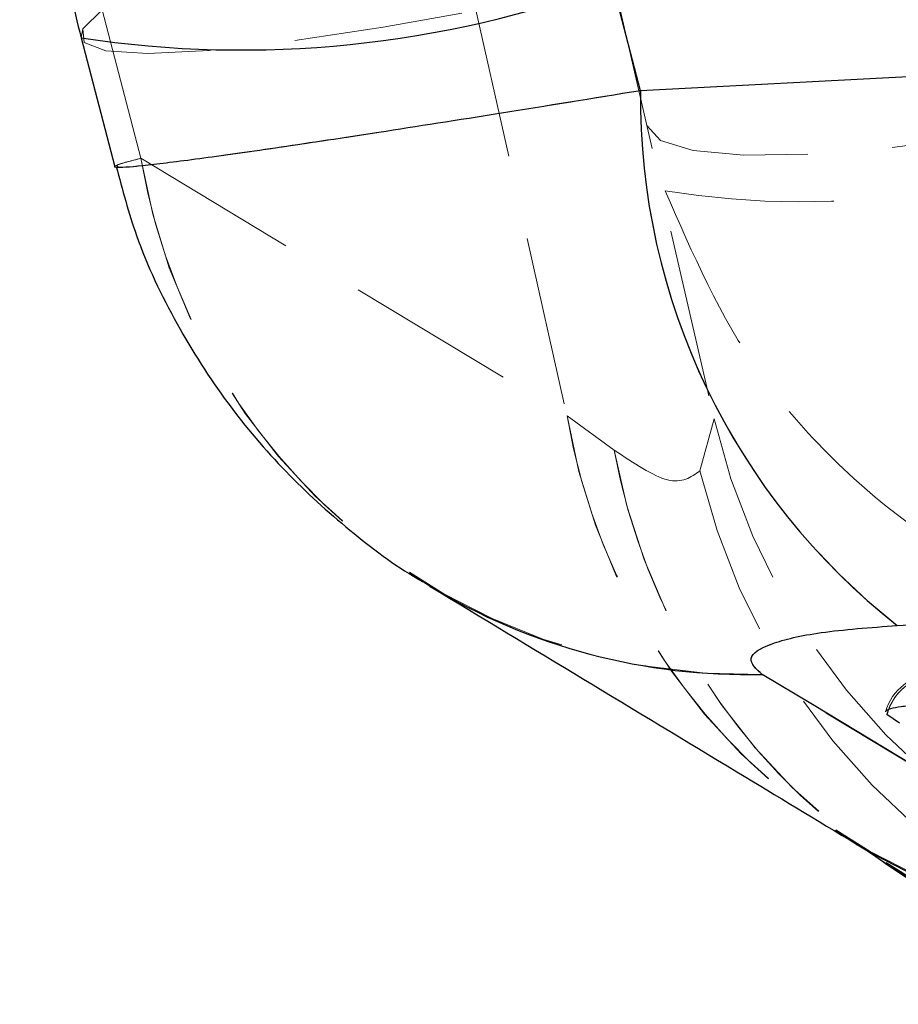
# Model space of a CAD drawing. Header units: millimetres. Extents: x 60 to 406, y 6 to 289.
# Tile 15 of 43: x 146.34 to 152.92, y 266.97 to 274.36. Entities that reach past the tile are written whole.
import ezdxf

# ---------------------------------------------------------------- set-up
doc = ezdxf.new("R2010")
doc.units = ezdxf.units.MM
doc.linetypes.add('HIDDEN', pattern=[1.905, 1.27, -0.635])

msp = doc.modelspace()

# ---------------------------------------------------------------- linework, layer by layer
at = {"color": 7, "linetype": 'HIDDEN', "lineweight": 18}
for p, q in [((149.724513, 274.572839), (150.440216, 271.384035)), ((150.990536, 273.824175), (150.781449, 274.627139)), ((150.793342, 274.62775), (151.543669, 271.362473)), ((146.954365, 274.430503), (147.244341, 273.316895)), ((156.512739, 274.10942), (150.990536, 273.824175)), ((147.244341, 273.316895), (150.440216, 271.384035)), ((147.244341, 273.316895), (150.440216, 271.384035)), ((150.440216, 271.384035), (150.794813, 271.127259)), ((150.440216, 271.384035), (150.794813, 271.127259)), ((151.436383, 270.971407), (151.543669, 271.362473)), ((151.436383, 270.971407), (151.543669, 271.362473)), ((152.916914, 269.810979), (158.439746, 270.095979))]:
    msp.add_line(p, q, dxfattribs=at)
at = {"color": 7, "linetype": 'Continuous', "lineweight": 25}
for p, q in [((150.990536, 273.824175), (150.781449, 274.627139)), ((146.79561, 274.220635), (147.04789, 273.251792)), ((156.512739, 274.10942), (150.990536, 273.824175)), ((152.916914, 269.810979), (158.439746, 270.095979)), ((152.932891, 269.079072), (152.839411, 269.14293))]:
    msp.add_line(p, q, dxfattribs=at)
at = {"color": 8, "linetype": 'Continuous', "lineweight": 25}
msp.add_line((152.84623, 269.164634), (152.839411, 269.14293), dxfattribs=at)
at = {"color": 7, "linetype": 'HIDDEN', "lineweight": 18, "flags": 128}
for points in [[(146.954365, 274.430503), (146.808576, 274.288182), (146.817796, 274.184776), (146.981818, 274.122615), (147.296939, 274.10311), (147.756038, 274.126698), (148.348748, 274.192845), (149.061681, 274.300066), (149.878733, 274.445926), (150.781449, 274.627139)], [(146.954365, 274.430503), (146.808576, 274.288182), (146.795639, 274.220516)], [(151.038106, 273.562585), (151.141027, 273.449821), (151.38644, 273.374853), (151.765266, 273.340439), (152.263505, 273.347852), (152.862733, 273.396825), (153.540795, 273.485546), (154.272623, 273.610723), (155.031159, 273.767744)], [(151.038106, 273.562585), (151.141027, 273.449821), (151.38644, 273.374853), (151.765266, 273.340439), (152.263505, 273.347852), (152.862733, 273.396825), (153.540795, 273.485546), (154.272623, 273.610723), (155.031159, 273.767744)], [(155.101904, 267.511283), (152.280232, 269.217131), (151.904626, 269.444195)]]:
    msp.add_lwpolyline(points, dxfattribs=at)
at = {"color": 7, "linetype": 'Continuous', "lineweight": 25, "flags": 128}
msp.add_lwpolyline([(155.101904, 267.511283), (152.280232, 269.217131), (151.904626, 269.444195)], dxfattribs=at)
at = {"color": 8, "linetype": 'Continuous', "lineweight": 25}
for centre, radius, start, end in [((147.999485, 282.158363), 8.028615, 261.3762983, 290.2737585), ((151.790421, 274.041565), 4.598789, 238.8406031, 271.4230068), ((154.986438, 272.108676), 4.598842, 238.9052128, 271.4387156), ((155.408485, 271.948059), 4.692324, 235.2036444, 271.0764096)]:
    msp.add_arc(centre, radius, start, end, dxfattribs=at)
at = {"color": 7, "linetype": 'Continuous', "lineweight": 25}
msp.add_arc((156.032922, 273.775636), 5.04262, 179.4484789, 231.8345425, dxfattribs=at)
at = {"color": 7, "linetype": 'HIDDEN', "lineweight": 18}
for centre, radius, start, end in [((156.032922, 273.775636), 5.04262, 179.4484789, 231.8345425), ((152.195905, 279.384438), 6.393799, 260.830014, 296.606064), ((151.803986, 274.063457), 4.620358, 189.2986749, 271.2481055), ((151.859167, 274.094672), 4.67991, 189.566661, 238.4567881), ((155.000037, 272.130712), 4.620552, 189.2997198, 271.2632741), ((155.055038, 272.161854), 4.679913, 189.5671638, 238.522268), ((156.474735, 272.503999), 5.061471, 193.03418, 274.9866185), ((155.411516, 271.944219), 4.688429, 190.0350385, 271.0402625), ((155.446542, 271.962755), 4.726165, 190.1823172, 234.9264401), ((156.400044, 272.158795), 5.103707, 193.4532536, 274.4537552), ((153.216973, 269.04727), 0.406, 92.9339655, 163.2665254), ((153.240365, 269.03142), 0.416171, 91.7108157, 164.4580655), ((153.240265, 269.03175), 0.415838, 91.6983832, 161.3639277)]:
    msp.add_arc(centre, radius, start, end, dxfattribs=at)
at = {"color": 7, "linetype": 'Continuous', "lineweight": 25}
for points, knots in [([(146.503616, 279.903625), (146.461062, 279.582525), (146.359308, 278.814726), (146.321191, 277.588087), (146.403129, 276.239658), (146.576968, 275.115646), (146.739519, 274.450241), (146.79561, 274.220635)], [0, 0, 0, 0, 0.16967356, 0.4057146, 0.64109692, 0.87615596, 1, 1, 1, 1]), ([(147.059425, 273.254362), (147.105508, 273.080816), (147.214267, 272.671226), (147.499771, 272.074535), (147.878042, 271.479846), (148.317309, 270.960545), (148.801208, 270.523872), (149.171983, 270.243072), (149.383113, 270.126813), (149.414064, 270.10977)], [0, 0, 0, 0, 0.13263055, 0.31302445, 0.48673269, 0.65425297, 0.81612558, 0.97304409, 1, 1, 1, 1]), ([(149.414634, 270.104242), (150.180938, 269.640579), (151.247093, 268.995488), (152.312335, 268.351467), (152.61193, 268.170339)], [0, 0, 0, 0, 0.71875493, 1, 1, 1, 1]), ([(151.904626, 269.444195), (151.859866, 269.484377), (151.770252, 269.564826), (151.939698, 269.675877), (152.31884, 269.766454), (152.714323, 269.795897), (152.916914, 269.810979)], [0, 0, 0, 0, 0.25341375, 0.50736994, 0.74764447, 1, 1, 1, 1]), ([(152.831709, 269.162607), (152.831001, 269.16434), (152.827251, 269.173511), (152.864768, 269.188431), (152.940039, 269.204824), (153.016267, 269.21027), (153.054105, 269.212973)], [0, 0, 0, 0, 0.07234446, 0.38305377, 0.693758, 1, 1, 1, 1]), ([(152.602803, 268.174072), (152.621454, 268.163349), (152.693277, 268.122056), (152.715338, 268.105139), (152.73167, 268.092615)], [0, 0, 0, 0, 0.2596777, 1, 1, 1, 1]), ([(152.720721, 268.104387), (152.738201, 268.091277), (152.920136, 267.954831), (153.315812, 267.721503), (153.920508, 267.422334), (154.581212, 267.184423), (155.293812, 267.035502), (155.807373, 266.966459), (156.07883, 266.982852), (156.093854, 266.98376)], [0, 0, 0, 0, 0.02248153, 0.23399418, 0.42945362, 0.61762148, 0.80352162, 0.98912596, 1, 1, 1, 1])]:
    msp.add_open_spline(points, degree=3, knots=knots, dxfattribs=at)
at = {"color": 7, "linetype": 'HIDDEN', "lineweight": 18}
for points, knots in [([(150.990536, 273.824175), (150.640348, 273.767202), (149.929122, 273.651492), (149.028182, 273.510076), (148.271249, 273.395563), (147.684891, 273.312174), (147.266251, 273.259562), (147.051014, 273.242816), (147.023213, 273.258739), (147.169946, 273.297329), (147.244341, 273.316895)], [0, 0, 0, 0, 0.125833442, 0.255565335, 0.375615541, 0.499038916, 0.623969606, 0.752688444, 0.874611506, 1, 1, 1, 1]), ([(147.071976, 273.25808), (147.065321, 273.259965), (147.043784, 273.266065), (147.162386, 273.296124), (147.244341, 273.316895)], [0, 0, 0, 0, 0.30899325, 1, 1, 1, 1]), ([(151.176963, 273.072352), (151.382469, 272.600027), (151.70262, 271.864211), (152.422241, 271.046167), (153.082297, 270.488008), (153.835668, 270.047437), (154.499403, 269.793916), (155.313646, 269.591606), (155.870538, 269.543913), (156.297072, 269.561263), (156.301891, 269.561459)], [0, 0, 0, 0, 0.22928248, 0.35718981, 0.48510933, 0.61701884, 0.74893942, 0.80512792, 0.99779831, 1, 1, 1, 1]), ([(151.176963, 273.072352), (151.382469, 272.600027), (151.70262, 271.864211), (152.422241, 271.046167), (153.082297, 270.488008), (153.835668, 270.047437), (154.499403, 269.793916), (155.313646, 269.591606), (155.870538, 269.543913), (156.297072, 269.561263), (156.301891, 269.561459)], [0, 0, 0, 0, 0.22928248, 0.35718981, 0.48510933, 0.61701884, 0.74893942, 0.80512792, 0.99779831, 1, 1, 1, 1]), ([(150.794813, 271.127259), (150.941068, 271.029309), (151.238182, 270.830328), (151.369637, 270.923897), (151.436383, 270.971407)], [0, 0, 0, 0, 0.492250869, 1, 1, 1, 1]), ([(150.794813, 271.127259), (150.941068, 271.029309), (151.238182, 270.830328), (151.369637, 270.923897), (151.436383, 270.971407)], [0, 0, 0, 0, 0.492250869, 1, 1, 1, 1]), ([(151.904626, 269.444195), (151.859866, 269.484377), (151.770252, 269.564826), (151.939698, 269.675877), (152.31884, 269.766454), (152.714323, 269.795897), (152.916914, 269.810979)], [0, 0, 0, 0, 0.25341375, 0.50736994, 0.74764447, 1, 1, 1, 1])]:
    msp.add_open_spline(points, degree=3, knots=knots, dxfattribs=at)
at = {"color": 8, "linetype": 'Continuous', "lineweight": 25}
msp.add_open_spline([(150.990536, 273.824175), (150.635308, 273.766397), (149.924855, 273.650841), (149.019597, 273.508735), (148.269662, 273.395377), (147.677684, 273.311107), (147.272763, 273.260792), (147.060901, 273.24173), (147.069103, 273.253839), (147.071976, 273.25808)], degree=3, knots=[0, 0, 0, 0, 0.15563399, 0.31126616, 0.45953636, 0.60780808, 0.76227278, 0.91674171, 1, 1, 1, 1], dxfattribs=at)

doc.saveas('drawing.dxf')
